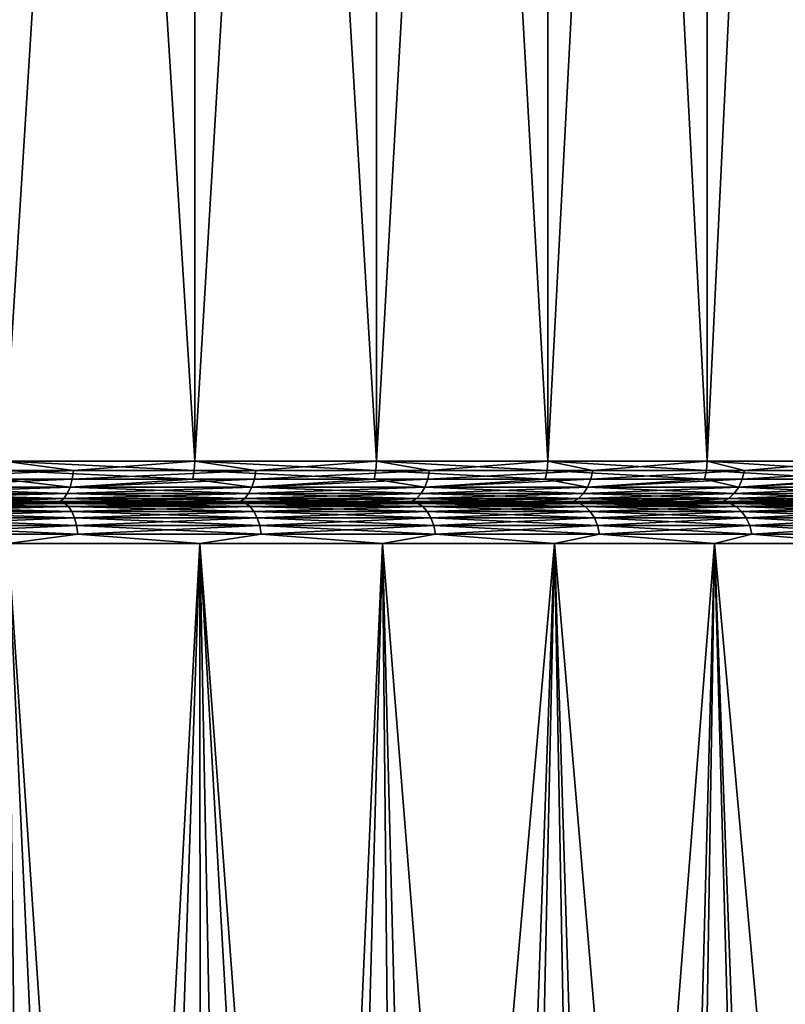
# Model space of a CAD drawing. Header units: metres. Extents: x -150 to 146, y -127 to 82.
# Tile 69 of 256: x -68.14 to -62.56, y 27.35 to 34.52. Entities that reach past the tile are written whole.
import ezdxf

# ---------------------------------------------------------------- set-up
doc = ezdxf.new("R2010")
doc.units = ezdxf.units.M
doc.layers.add('solid_ELLA_AP_WANNE_SW0001', color=7, linetype='CONTINUOUS')

msp = doc.modelspace()

# ---------------------------------------------------------------- linework, layer by layer
at = {"layer": 'solid_ELLA_AP_WANNE_SW0001'}
for points in [[(-66.862862, 53.5, -15.124897), (-66.861305, 31.300001, -15.124229), (-68.249794, 31.300001, -15.792891)], [(-68.248596, 53.5, -15.792001), (-66.862862, 53.5, -15.124897), (-68.249794, 31.300001, -15.792891)], [(-68.248596, 53.5, 15.791998), (-68.249794, 31.300001, 15.792888), (-66.861305, 31.300001, 15.124227)], [(-66.862862, 53.5, 15.124893), (-68.248596, 53.5, 15.791998), (-66.861305, 31.300001, 15.124227)], [(-66.862862, 53.5, -15.124897), (-65.537483, 53.5, -14.332773), (-66.861305, 31.300001, -15.124229)], [(-66.862862, 53.5, 15.124893), (-66.861305, 31.300001, 15.124227), (-65.538345, 31.300001, 14.333794)], [(-65.537483, 53.5, 14.332769), (-66.862862, 53.5, 15.124893), (-65.538345, 31.300001, 14.333794)], [(-65.537483, 53.5, -14.332773), (-65.538345, 31.300001, -14.333797), (-66.861305, 31.300001, -15.124229)], [(-64.29287, 53.5, -13.428856), (-64.291565, 31.300001, -13.427958), (-65.538345, 31.300001, -14.333797)], [(-65.537483, 53.5, -14.332773), (-64.29287, 53.5, -13.428856), (-65.538345, 31.300001, -14.333797)], [(-65.537483, 53.5, 14.332769), (-65.538345, 31.300001, 14.333794), (-64.291565, 31.300001, 13.427954)], [(-64.29287, 53.5, 13.428852), (-65.537483, 53.5, 14.332769), (-64.291565, 31.300001, 13.427954)], [(-64.29287, 53.5, -13.428856), (-63.130493, 53.5, -12.412956), (-64.291565, 31.300001, -13.427958)], [(-64.29287, 53.5, 13.428852), (-64.291565, 31.300001, 13.427954), (-63.130997, 31.300001, 12.414)], [(-63.130493, 53.5, 12.412953), (-64.29287, 53.5, 13.428852), (-63.130997, 31.300001, 12.414)], [(-63.130493, 53.5, -12.412956), (-63.131001, 31.300001, -12.414003), (-64.291565, 31.300001, -13.427958)], [(-62.066982, 53.5, -11.301111), (-62.065998, 31.300001, -11.300099), (-63.131001, 31.300001, -12.414003)], [(-63.130493, 53.5, -12.412956), (-62.066982, 53.5, -11.301111), (-63.131001, 31.300001, -12.414003)], [(-63.130493, 53.5, 12.412953), (-63.130997, 31.300001, 12.414), (-62.065998, 31.300001, 11.300096)], [(-62.066982, 53.5, 11.301108), (-63.130493, 53.5, 12.412953), (-62.065998, 31.300001, 11.300096)], [(-68.249794, 31.300001, -15.792891), (-67.744713, 31.233244, -15.559021), (-69.12838, 31.233244, -16.132154)], [(-68.252754, 31.233244, 15.785972), (-66.864868, 31.233244, 15.117603), (-68.249794, 31.300001, 15.792888)], [(-68.249794, 31.300001, -15.792891), (-66.861305, 31.300001, -15.124229), (-67.744713, 31.233244, -15.559021)], [(-66.864868, 31.233244, 15.117603), (-66.861305, 31.300001, 15.124227), (-68.249794, 31.300001, 15.792888)], [(-66.861305, 31.300001, -15.124229), (-66.41626, 31.233244, -14.867474), (-67.744713, 31.233244, -15.559021)], [(-66.864868, 31.233244, 15.117603), (-65.542488, 31.233244, 14.327517), (-66.861305, 31.300001, 15.124227)], [(-66.861305, 31.300001, -15.124229), (-65.538345, 31.300001, -14.333797), (-66.41626, 31.233244, -14.867474)], [(-65.542488, 31.233244, 14.327517), (-65.538345, 31.300001, 14.333794), (-66.861305, 31.300001, 15.124227)], [(-65.538345, 31.300001, -14.333797), (-65.153137, 31.233244, -14.062777), (-66.41626, 31.233244, -14.867474)], [(-65.542488, 31.233244, 14.327517), (-64.296249, 31.233244, 13.422073), (-65.538345, 31.300001, 14.333794)], [(-65.538345, 31.300001, -14.333797), (-64.291565, 31.300001, -13.427958), (-65.153137, 31.233244, -14.062777)], [(-64.296249, 31.233244, 13.422073), (-64.291565, 31.300001, 13.427954), (-65.538345, 31.300001, 14.333794)], [(-64.291565, 31.300001, -13.427958), (-63.964958, 31.233244, -13.151052), (-65.153137, 31.233244, -14.062777)], [(-64.296249, 31.233244, 13.422073), (-63.136196, 31.233244, 12.408564), (-64.291565, 31.300001, 13.427954)], [(-64.291565, 31.300001, -13.427958), (-63.131001, 31.300001, -12.414003), (-63.964958, 31.233244, -13.151052)], [(-63.136196, 31.233244, 12.408564), (-63.130997, 31.300001, 12.414), (-64.291565, 31.300001, 13.427954)], [(-63.131001, 31.300001, -12.414003), (-62.86076, 31.233244, -12.139242), (-63.964958, 31.233244, -13.151052)], [(-63.136196, 31.233244, 12.408564), (-62.071663, 31.233244, 11.295147), (-63.130997, 31.300001, 12.414)], [(-63.131001, 31.300001, -12.414003), (-62.065998, 31.300001, -11.300099), (-62.86076, 31.233244, -12.139242)], [(-62.071663, 31.233244, 11.295147), (-62.065998, 31.300001, 11.300096), (-63.130997, 31.300001, 12.414)], [(-62.065998, 31.300001, -11.300099), (-61.848949, 31.233244, -11.035044), (-62.86076, 31.233244, -12.139242)], [(-67.744713, 31.233244, -15.559021), (-67.754097, 31.169775, -15.538885), (-69.135979, 31.169775, -16.111277)], [(-69.12838, 31.233244, -16.132154), (-67.744713, 31.233244, -15.559021), (-69.135979, 31.169775, -16.111277)], [(-68.261482, 31.169775, 15.765542), (-66.875397, 31.169775, 15.098039), (-68.252754, 31.233244, 15.785972)], [(-66.875397, 31.169775, 15.098039), (-66.864868, 31.233244, 15.117603), (-68.252754, 31.233244, 15.785972)], [(-66.41626, 31.233244, -14.867474), (-66.427368, 31.169775, -14.848233), (-67.754097, 31.169775, -15.538885)], [(-67.744713, 31.233244, -15.559021), (-66.41626, 31.233244, -14.867474), (-67.754097, 31.169775, -15.538885)], [(-66.875397, 31.169775, 15.098039), (-65.554726, 31.169775, 14.308975), (-66.864868, 31.233244, 15.117603)], [(-65.554726, 31.169775, 14.308975), (-65.542488, 31.233244, 14.327517), (-66.864868, 31.233244, 15.117603)], [(-65.153137, 31.233244, -14.062777), (-65.165878, 31.169775, -14.044578), (-66.427368, 31.169775, -14.848233)], [(-66.41626, 31.233244, -14.867474), (-65.153137, 31.233244, -14.062777), (-66.427368, 31.169775, -14.848233)], [(-65.554726, 31.169775, 14.308975), (-64.310104, 31.169775, 13.404703), (-65.542488, 31.233244, 14.327517)], [(-64.310104, 31.169775, 13.404703), (-64.296249, 31.233244, 13.422073), (-65.542488, 31.233244, 14.327517)], [(-63.964958, 31.233244, -13.151052), (-63.979237, 31.169775, -13.134034), (-65.165878, 31.169775, -14.044578)], [(-65.153137, 31.233244, -14.062777), (-63.964958, 31.233244, -13.151052), (-65.165878, 31.169775, -14.044578)], [(-64.310104, 31.169775, 13.404703), (-63.15155, 31.169775, 12.392505), (-64.296249, 31.233244, 13.422073)], [(-63.15155, 31.169775, 12.392505), (-63.136196, 31.233244, 12.408564), (-64.296249, 31.233244, 13.422073)], [(-62.86076, 31.233244, -12.139242), (-62.876469, 31.169775, -12.123532), (-63.979237, 31.169775, -13.134034)], [(-63.964958, 31.233244, -13.151052), (-62.86076, 31.233244, -12.139242), (-63.979237, 31.169775, -13.134034)], [(-63.15155, 31.169775, 12.392505), (-62.088394, 31.169775, 11.28053), (-63.136196, 31.233244, 12.408564)], [(-62.088394, 31.169775, 11.28053), (-62.071663, 31.233244, 11.295147), (-63.136196, 31.233244, 12.408564)], [(-61.848949, 31.233244, -11.035044), (-61.865967, 31.169775, -11.020763), (-62.876469, 31.169775, -12.123532)], [(-62.86076, 31.233244, -12.139242), (-61.848949, 31.233244, -11.035044), (-62.876469, 31.169775, -12.123532)], [(-67.769226, 31.112848, -15.506443), (-67.789337, 31.065325, -15.463325), (-69.16449, 31.065325, -16.032932)], [(-69.148216, 31.112848, -16.077641), (-67.769226, 31.112848, -15.506443), (-69.16449, 31.065325, -16.032932)], [(-69.16449, 31.065325, 16.032928), (-67.789337, 31.065325, 15.463321), (-69.148216, 31.112848, 16.077637)], [(-67.754097, 31.169775, -15.538885), (-67.769226, 31.112848, -15.506443), (-69.148216, 31.112848, -16.077641)], [(-69.135979, 31.169775, -16.111277), (-67.754097, 31.169775, -15.538885), (-69.148216, 31.112848, -16.077641)], [(-69.148216, 31.112848, 16.077637), (-67.769226, 31.112848, 15.50644), (-68.261482, 31.169775, 15.765542)], [(-67.789337, 31.065325, 15.463321), (-67.769226, 31.112848, 15.50644), (-69.148216, 31.112848, 16.077637)], [(-67.769226, 31.112848, 15.50644), (-66.875397, 31.169775, 15.098039), (-68.261482, 31.169775, 15.765542)], [(-66.445267, 31.112848, -14.817233), (-66.469055, 31.065325, -14.776031), (-67.789337, 31.065325, -15.463325)], [(-67.769226, 31.112848, -15.506443), (-66.445267, 31.112848, -14.817233), (-67.789337, 31.065325, -15.463325)], [(-67.789337, 31.065325, 15.463321), (-66.469055, 31.065325, 14.776028), (-67.769226, 31.112848, 15.50644)], [(-66.427368, 31.169775, -14.848233), (-66.445267, 31.112848, -14.817233), (-67.769226, 31.112848, -15.506443)], [(-67.754097, 31.169775, -15.538885), (-66.427368, 31.169775, -14.848233), (-67.769226, 31.112848, -15.506443)], [(-67.769226, 31.112848, 15.50644), (-66.445267, 31.112848, 14.81723), (-66.875397, 31.169775, 15.098039)], [(-66.469055, 31.065325, 14.776028), (-66.445267, 31.112848, 14.81723), (-67.769226, 31.112848, 15.50644)], [(-66.445267, 31.112848, 14.81723), (-65.554726, 31.169775, 14.308975), (-66.875397, 31.169775, 15.098039)], [(-65.186417, 31.112848, -14.015255), (-65.213699, 31.065325, -13.976283), (-66.469055, 31.065325, -14.776031)], [(-66.445267, 31.112848, -14.817233), (-65.186417, 31.112848, -14.015255), (-66.469055, 31.065325, -14.776031)], [(-66.469055, 31.065325, 14.776028), (-65.213699, 31.065325, 13.976279), (-66.445267, 31.112848, 14.81723)], [(-65.165878, 31.169775, -14.044578), (-65.186417, 31.112848, -14.015255), (-66.445267, 31.112848, -14.817233)], [(-66.427368, 31.169775, -14.848233), (-65.165878, 31.169775, -14.044578), (-66.445267, 31.112848, -14.817233)], [(-66.445267, 31.112848, 14.81723), (-65.186417, 31.112848, 14.015252), (-65.554726, 31.169775, 14.308975)], [(-65.213699, 31.065325, 13.976279), (-65.186417, 31.112848, 14.015252), (-66.445267, 31.112848, 14.81723)], [(-65.186417, 31.112848, 14.015252), (-64.310104, 31.169775, 13.404703), (-65.554726, 31.169775, 14.308975)], [(-64.002251, 31.112848, -13.106612), (-64.032829, 31.065325, -13.070167), (-65.213699, 31.065325, -13.976283)], [(-65.186417, 31.112848, -14.015255), (-64.002251, 31.112848, -13.106612), (-65.213699, 31.065325, -13.976283)], [(-65.213699, 31.065325, 13.976279), (-64.032829, 31.065325, 13.070164), (-65.186417, 31.112848, 14.015252)], [(-63.979237, 31.169775, -13.134034), (-64.002251, 31.112848, -13.106612), (-65.186417, 31.112848, -14.015255)], [(-65.165878, 31.169775, -14.044578), (-63.979237, 31.169775, -13.134034), (-65.186417, 31.112848, -14.015255)], [(-65.186417, 31.112848, 14.015252), (-64.002251, 31.112848, 13.106609), (-64.310104, 31.169775, 13.404703)], [(-64.032829, 31.065325, 13.070164), (-64.002251, 31.112848, 13.106609), (-65.186417, 31.112848, 14.015252)], [(-64.002251, 31.112848, 13.106609), (-63.15155, 31.169775, 12.392505), (-64.310104, 31.169775, 13.404703)], [(-62.901779, 31.112848, -12.098221), (-62.935421, 31.065325, -12.064579), (-64.032829, 31.065325, -13.070167)], [(-64.002251, 31.112848, -13.106612), (-62.901779, 31.112848, -12.098221), (-64.032829, 31.065325, -13.070167)], [(-64.032829, 31.065325, 13.070164), (-62.935421, 31.065325, 12.064575), (-64.002251, 31.112848, 13.106609)], [(-62.876469, 31.169775, -12.123532), (-62.901779, 31.112848, -12.098221), (-64.002251, 31.112848, -13.106612)], [(-63.979237, 31.169775, -13.134034), (-62.876469, 31.169775, -12.123532), (-64.002251, 31.112848, -13.106612)], [(-64.002251, 31.112848, 13.106609), (-62.901779, 31.112848, 12.098217), (-63.15155, 31.169775, 12.392505)], [(-62.935421, 31.065325, 12.064575), (-62.901779, 31.112848, 12.098217), (-64.002251, 31.112848, 13.106609)], [(-62.901779, 31.112848, 12.098217), (-62.088394, 31.169775, 11.28053), (-63.15155, 31.169775, 12.392505)], [(-61.893387, 31.112848, -10.997754), (-61.929832, 31.065325, -10.967173), (-62.935421, 31.065325, -12.064579)], [(-62.901779, 31.112848, -12.098221), (-61.893387, 31.112848, -10.997754), (-62.935421, 31.065325, -12.064579)], [(-62.935421, 31.065325, 12.064575), (-61.929832, 31.065325, 10.967169), (-62.901779, 31.112848, 12.098217)], [(-61.865967, 31.169775, -11.020763), (-61.893387, 31.112848, -10.997754), (-62.901779, 31.112848, -12.098221)], [(-62.876469, 31.169775, -12.123532), (-61.865967, 31.169775, -11.020763), (-62.901779, 31.112848, -12.098221)], [(-62.901779, 31.112848, 12.098217), (-61.893387, 31.112848, 10.99775), (-62.088394, 31.169775, 11.28053)], [(-61.929832, 31.065325, 10.967169), (-61.893387, 31.112848, 10.99775), (-62.901779, 31.112848, 12.098217)], [(-67.789337, 31.065325, -15.463325), (-67.813408, 31.029593, -15.411695), (-69.183975, 31.029593, -15.979402)], [(-69.16449, 31.065325, -16.032932), (-67.789337, 31.065325, -15.463325), (-69.183975, 31.029593, -15.979402)], [(-69.183975, 31.029593, 15.979398), (-67.813408, 31.029593, 15.411692), (-69.16449, 31.065325, 16.032928)], [(-67.813408, 31.029593, 15.411692), (-67.789337, 31.065325, 15.463321), (-69.16449, 31.065325, 16.032928)], [(-66.469055, 31.065325, -14.776031), (-66.497536, 31.029593, -14.726696), (-67.813408, 31.029593, -15.411695)], [(-67.789337, 31.065325, -15.463325), (-66.469055, 31.065325, -14.776031), (-67.813408, 31.029593, -15.411695)], [(-67.813408, 31.029593, 15.411692), (-66.497536, 31.029593, 14.726693), (-67.789337, 31.065325, 15.463321)], [(-66.497536, 31.029593, 14.726693), (-66.469055, 31.065325, 14.776028), (-67.789337, 31.065325, 15.463321)], [(-65.213699, 31.065325, -13.976283), (-65.246376, 31.029593, -13.929619), (-66.497536, 31.029593, -14.726696)], [(-66.469055, 31.065325, -14.776031), (-65.213699, 31.065325, -13.976283), (-66.497536, 31.029593, -14.726696)], [(-66.497536, 31.029593, 14.726693), (-65.246376, 31.029593, 13.929615), (-66.469055, 31.065325, 14.776028)], [(-65.246376, 31.029593, 13.929615), (-65.213699, 31.065325, 13.976279), (-66.469055, 31.065325, 14.776028)], [(-64.032829, 31.065325, -13.070167), (-64.069443, 31.029593, -13.026527), (-65.246376, 31.029593, -13.929619)], [(-65.213699, 31.065325, -13.976283), (-64.032829, 31.065325, -13.070167), (-65.246376, 31.029593, -13.929619)], [(-65.246376, 31.029593, 13.929615), (-64.069443, 31.029593, 13.026525), (-65.213699, 31.065325, 13.976279)], [(-64.069443, 31.029593, 13.026525), (-64.032829, 31.065325, 13.070164), (-65.213699, 31.065325, 13.976279)], [(-62.935421, 31.065325, -12.064579), (-62.975704, 31.029593, -12.024298), (-64.069443, 31.029593, -13.026527)], [(-64.032829, 31.065325, -13.070167), (-62.935421, 31.065325, -12.064579), (-64.069443, 31.029593, -13.026527)], [(-64.069443, 31.029593, 13.026525), (-62.975704, 31.029593, 12.024294), (-64.032829, 31.065325, 13.070164)], [(-62.975704, 31.029593, 12.024294), (-62.935421, 31.065325, 12.064575), (-64.032829, 31.065325, 13.070164)], [(-61.929832, 31.065325, -10.967173), (-61.973473, 31.029593, -10.930555), (-62.975704, 31.029593, -12.024298)], [(-62.935421, 31.065325, -12.064579), (-61.929832, 31.065325, -10.967173), (-62.975704, 31.029593, -12.024298)], [(-62.975704, 31.029593, 12.024294), (-61.973473, 31.029593, 10.930552), (-62.935421, 31.065325, 12.064575)], [(-61.973473, 31.029593, 10.930552), (-61.929832, 31.065325, 10.967169), (-62.935421, 31.065325, 12.064575)], [(-68.368645, 31, -15.517406), (-67.880501, 31, -15.3844), (-69.252403, 31, -15.948523)], [(-69.179161, 30.992561, -15.992627), (-69.252403, 31, -15.948523), (-67.880501, 31, -15.3844)], [(-67.813408, 31.029593, -15.411695), (-67.84024, 31.007448, -15.35415), (-69.205688, 31.007448, -15.919736)], [(-69.183975, 31.029593, -15.979402), (-67.813408, 31.029593, -15.411695), (-69.205688, 31.007448, -15.919736)], [(-69.205688, 31.007448, -15.919736), (-67.84024, 31.007448, -15.35415), (-68.368645, 31, -15.517406)], [(-69.183975, 31.029593, 15.979398), (-68.341591, 31.007448, 15.578112), (-67.813408, 31.029593, 15.411692)], [(-67.807457, 30.992561, -15.424451), (-69.179161, 30.992561, -15.992627), (-67.880501, 31, -15.3844)], [(-69.179161, 30.992561, 15.992627), (-67.807457, 30.992561, 15.424451), (-69.13578, 31, 15.90181)], [(-67.780769, 30.970585, 15.481692), (-67.807457, 30.992561, 15.424451), (-69.179161, 30.992561, 15.992627)], [(-69.157555, 30.970585, 16.051977), (-67.780769, 30.970585, 15.481692), (-69.179161, 30.992561, 15.992627)], [(-69.157555, 30.970585, -16.051977), (-69.179161, 30.992561, -15.992627), (-67.807457, 30.992561, -15.424451)], [(-67.780769, 30.970585, -15.481692), (-69.157555, 30.970585, -16.051977), (-67.807457, 30.992561, -15.424451)], [(-67.756798, 30.935163, 15.5331), (-67.780769, 30.970585, 15.481692), (-69.157555, 30.970585, 16.051977)], [(-69.138161, 30.935163, 16.10528), (-67.756798, 30.935163, 15.5331), (-69.157555, 30.970585, 16.051977)], [(-69.138161, 30.935163, -16.10528), (-69.157555, 30.970585, -16.051977), (-67.780769, 30.970585, -15.481692)], [(-67.756798, 30.935163, -15.5331), (-69.138161, 30.935163, -16.10528), (-67.780769, 30.970585, -15.481692)], [(-68.368645, 31, 15.517404), (-69.13578, 31, 15.90181), (-67.797951, 31, 15.340244)], [(-67.807457, 30.992561, 15.424451), (-67.797951, 31, 15.340244), (-69.13578, 31, 15.90181)], [(-68.341591, 31.007448, 15.578112), (-68.368645, 31, 15.517404), (-67.003609, 31, 14.859461)], [(-67.84024, 31.007448, -15.35415), (-67.003609, 31, -14.859464), (-68.368645, 31, -15.517406)], [(-68.368645, 31, -15.517406), (-67.003609, 31, -14.859464), (-67.880501, 31, -15.3844)], [(-67.003609, 31, 14.859461), (-68.368645, 31, 15.517404), (-67.797951, 31, 15.340244)], [(-67.813408, 31.029593, 15.411692), (-68.341591, 31.007448, 15.578112), (-66.971985, 31.007448, 14.918544)], [(-66.971985, 31.007448, 14.918544), (-68.341591, 31.007448, 15.578112), (-67.003609, 31, 14.859461)], [(-67.003609, 31, -14.859464), (-66.561096, 31, -14.702797), (-67.880501, 31, -15.3844)], [(-67.807457, 30.992561, -15.424451), (-67.880501, 31, -15.3844), (-66.561096, 31, -14.702797)], [(-66.497536, 31.029593, -14.726696), (-66.529289, 31.007448, -14.671708), (-67.84024, 31.007448, -15.35415)], [(-67.813408, 31.029593, -15.411695), (-66.497536, 31.029593, -14.726696), (-67.84024, 31.007448, -15.35415)], [(-67.84024, 31.007448, -15.35415), (-66.529289, 31.007448, -14.671708), (-67.003609, 31, -14.859464)], [(-67.813408, 31.029593, 15.411692), (-66.971985, 31.007448, 14.918544), (-66.497536, 31.029593, 14.726693)], [(-66.490501, 30.992561, -14.738885), (-67.807457, 30.992561, -15.424451), (-66.561096, 31, -14.702797)], [(-67.807457, 30.992561, 15.424451), (-66.490501, 30.992561, 14.738885), (-67.797951, 31, 15.340244)], [(-66.458923, 30.970585, 14.793583), (-66.490501, 30.992561, 14.738885), (-67.807457, 30.992561, 15.424451)], [(-67.780769, 30.970585, 15.481692), (-66.458923, 30.970585, 14.793583), (-67.807457, 30.992561, 15.424451)], [(-67.780769, 30.970585, -15.481692), (-67.807457, 30.992561, -15.424451), (-66.490501, 30.992561, -14.738885)], [(-67.003609, 31, 14.859461), (-67.797951, 31, 15.340244), (-66.589638, 31, 14.723804)], [(-66.490501, 30.992561, 14.738885), (-66.589638, 31, 14.723804), (-67.797951, 31, 15.340244)], [(-66.458923, 30.970585, -14.793583), (-67.780769, 30.970585, -15.481692), (-66.490501, 30.992561, -14.738885)], [(-66.430557, 30.935163, 14.842706), (-66.458923, 30.970585, 14.793583), (-67.780769, 30.970585, 15.481692)], [(-67.756798, 30.935163, 15.5331), (-66.430557, 30.935163, 14.842706), (-67.780769, 30.970585, 15.481692)], [(-67.756798, 30.935163, -15.5331), (-67.780769, 30.970585, -15.481692), (-66.458923, 30.970585, -14.793583)], [(-66.430557, 30.935163, -14.842706), (-67.756798, 30.935163, -15.5331), (-66.458923, 30.970585, -14.793583)], [(-66.971985, 31.007448, 14.918544), (-67.003609, 31, 14.859461), (-65.703156, 31, 14.08311)], [(-66.529289, 31.007448, -14.671708), (-65.703156, 31, -14.083113), (-67.003609, 31, -14.859464)], [(-67.003609, 31, -14.859464), (-65.703156, 31, -14.083113), (-66.561096, 31, -14.702797)], [(-65.703156, 31, 14.08311), (-67.003609, 31, 14.859461), (-66.589638, 31, 14.723804)], [(-66.497536, 31.029593, 14.726693), (-66.971985, 31.007448, 14.918544), (-65.667015, 31.007448, 14.138861)], [(-65.667015, 31.007448, 14.138861), (-66.971985, 31.007448, 14.918544), (-65.703156, 31, 14.08311)], [(-65.703156, 31, 14.08311), (-66.589638, 31, 14.723804), (-65.504974, 31, 14.042415)], [(-66.490501, 30.992561, 14.738885), (-65.504974, 31, 14.042415), (-66.589638, 31, 14.723804)], [(-65.703156, 31, -14.083113), (-65.311874, 31, -13.910896), (-66.561096, 31, -14.702797)], [(-66.490501, 30.992561, -14.738885), (-66.561096, 31, -14.702797), (-65.311874, 31, -13.910896)], [(-65.246376, 31.029593, -13.929619), (-65.282799, 31.007448, -13.877607), (-66.529289, 31.007448, -14.671708)], [(-66.497536, 31.029593, -14.726696), (-65.246376, 31.029593, -13.929619), (-66.529289, 31.007448, -14.671708)], [(-66.529289, 31.007448, -14.671708), (-65.282799, 31.007448, -13.877607), (-65.703156, 31, -14.083113)], [(-66.497536, 31.029593, 14.726693), (-65.667015, 31.007448, 14.138861), (-65.246376, 31.029593, 13.929615)], [(-65.238304, 30.992561, -13.941147), (-66.490501, 30.992561, -14.738885), (-65.311874, 31, -13.910896)], [(-66.490501, 30.992561, 14.738885), (-65.238304, 30.992561, 13.941147), (-65.504974, 31, 14.042415)], [(-65.20208, 30.970585, 13.992885), (-65.238304, 30.992561, 13.941147), (-66.490501, 30.992561, 14.738885)], [(-66.458923, 30.970585, 14.793583), (-65.20208, 30.970585, 13.992885), (-66.490501, 30.992561, 14.738885)], [(-66.458923, 30.970585, -14.793583), (-66.490501, 30.992561, -14.738885), (-65.238304, 30.992561, -13.941147)], [(-65.20208, 30.970585, -13.992885), (-66.458923, 30.970585, -14.793583), (-65.238304, 30.992561, -13.941147)], [(-65.16954, 30.935163, 14.039349), (-65.20208, 30.970585, 13.992885), (-66.458923, 30.970585, 14.793583)], [(-66.430557, 30.935163, 14.842706), (-65.16954, 30.935163, 14.039349), (-66.458923, 30.970585, 14.793583)], [(-66.430557, 30.935163, -14.842706), (-66.458923, 30.970585, -14.793583), (-65.20208, 30.970585, -13.992885)], [(-65.16954, 30.935163, -14.039349), (-66.430557, 30.935163, -14.842706), (-65.20208, 30.970585, -13.992885)], [(-65.667015, 31.007448, 14.138861), (-65.703156, 31, 14.08311), (-64.479546, 31, 13.193431)], [(-65.282799, 31.007448, -13.877607), (-64.479546, 31, -13.193435), (-65.703156, 31, -14.083113)], [(-65.703156, 31, -14.083113), (-64.479546, 31, -13.193435), (-65.311874, 31, -13.910896)], [(-65.703156, 31, 14.08311), (-65.504974, 31, 14.042415), (-64.524887, 31, 13.331083)], [(-64.479546, 31, 13.193431), (-65.703156, 31, 14.08311), (-64.524887, 31, 13.331083)], [(-65.246376, 31.029593, 13.929615), (-65.667015, 31.007448, 14.138861), (-64.437195, 31.007448, 13.24534)], [(-64.437195, 31.007448, 13.24534), (-65.667015, 31.007448, 14.138861), (-64.479546, 31, 13.193431)], [(-65.238304, 30.992561, 13.941147), (-64.524887, 31, 13.331083), (-65.504974, 31, 14.042415)], [(-64.479546, 31, -13.193435), (-64.129974, 31, -13.008439), (-65.311874, 31, -13.910896)], [(-65.238304, 30.992561, -13.941147), (-65.311874, 31, -13.910896), (-64.129974, 31, -13.008439)], [(-64.069443, 31.029593, -13.026527), (-64.11026, 31.007448, -12.977888), (-65.282799, 31.007448, -13.877607)], [(-65.246376, 31.029593, -13.929619), (-64.069443, 31.029593, -13.026527), (-65.282799, 31.007448, -13.877607)], [(-65.282799, 31.007448, -13.877607), (-64.11026, 31.007448, -12.977888), (-64.479546, 31, -13.193435)], [(-65.246376, 31.029593, 13.929615), (-64.437195, 31.007448, 13.24534), (-64.069443, 31.029593, 13.026525)], [(-64.060402, 30.992561, -13.037309), (-65.238304, 30.992561, -13.941147), (-64.129974, 31, -13.008439)], [(-65.238304, 30.992561, 13.941147), (-64.060402, 30.992561, 13.037309), (-64.524887, 31, 13.331083)], [(-64.019798, 30.970585, 13.085692), (-64.060402, 30.992561, 13.037309), (-65.238304, 30.992561, 13.941147)], [(-65.20208, 30.970585, 13.992885), (-64.019798, 30.970585, 13.085692), (-65.238304, 30.992561, 13.941147)], [(-65.20208, 30.970585, -13.992885), (-65.238304, 30.992561, -13.941147), (-64.060402, 30.992561, -13.037309)], [(-64.019798, 30.970585, -13.085692), (-65.20208, 30.970585, -13.992885), (-64.060402, 30.992561, -13.037309)], [(-63.983341, 30.935163, 13.129144), (-64.019798, 30.970585, 13.085692), (-65.20208, 30.970585, 13.992885)], [(-65.16954, 30.935163, 14.039349), (-63.983341, 30.935163, 13.129144), (-65.20208, 30.970585, 13.992885)], [(-65.16954, 30.935163, -14.039349), (-65.20208, 30.970585, -13.992885), (-64.019798, 30.970585, -13.085692)], [(-63.983341, 30.935163, -13.129144), (-65.16954, 30.935163, -14.039349), (-64.019798, 30.970585, -13.085692)], [(-64.479546, 31, 13.193431), (-64.524887, 31, 13.331083), (-63.651222, 31, 12.595198)], [(-64.060402, 30.992561, 13.037309), (-63.651222, 31, 12.595198), (-64.524887, 31, 13.331083)], [(-64.437195, 31.007448, 13.24534), (-64.479546, 31, 13.193431), (-63.337181, 31, 12.195943)], [(-64.11026, 31.007448, -12.977888), (-63.337181, 31, -12.195947), (-64.479546, 31, -13.193435)], [(-64.479546, 31, -13.193435), (-63.337181, 31, -12.195947), (-64.129974, 31, -13.008439)], [(-63.337181, 31, 12.195943), (-64.479546, 31, 13.193431), (-63.651222, 31, 12.595198)], [(-64.069443, 31.029593, 13.026525), (-64.437195, 31.007448, 13.24534), (-63.292412, 31.007448, 12.245175)], [(-63.292412, 31.007448, 12.245175), (-64.437195, 31.007448, 13.24534), (-63.337181, 31, 12.195943)], [(-63.337181, 31, -12.195947), (-63.037895, 31, -12.012131), (-64.129974, 31, -13.008439)], [(-64.060402, 30.992561, -13.037309), (-64.129974, 31, -13.008439), (-63.037895, 31, -12.012131)], [(-62.975704, 31.029593, -12.024298), (-63.020599, 31.007448, -11.979401), (-64.11026, 31.007448, -12.977888)], [(-64.069443, 31.029593, -13.026527), (-62.975704, 31.029593, -12.024298), (-64.11026, 31.007448, -12.977888)], [(-64.11026, 31.007448, -12.977888), (-63.020599, 31.007448, -11.979401), (-63.337181, 31, -12.195947)], [(-64.069443, 31.029593, 13.026525), (-63.292412, 31.007448, 12.245175), (-62.975704, 31.029593, 12.024294)], [(-62.965752, 30.992561, -12.034249), (-64.060402, 30.992561, -13.037309), (-63.037895, 31, -12.012131)], [(-64.060402, 30.992561, 13.037309), (-62.965752, 30.992561, 12.034249), (-63.651222, 31, 12.595198)], [(-62.921089, 30.970585, 12.07891), (-62.965752, 30.992561, 12.034249), (-64.060402, 30.992561, 13.037309)], [(-64.019798, 30.970585, 13.085692), (-62.921089, 30.970585, 12.07891), (-64.060402, 30.992561, 13.037309)], [(-64.019798, 30.970585, -13.085692), (-64.060402, 30.992561, -13.037309), (-62.965752, 30.992561, -12.034249)], [(-62.921089, 30.970585, -12.07891), (-64.019798, 30.970585, -13.085692), (-62.965752, 30.992561, -12.034249)], [(-62.880981, 30.935163, 12.119019), (-62.921089, 30.970585, 12.07891), (-64.019798, 30.970585, 13.085692)], [(-63.983341, 30.935163, 13.129144), (-62.880981, 30.935163, 12.119019), (-64.019798, 30.970585, 13.085692)], [(-63.983341, 30.935163, -13.129144), (-64.019798, 30.970585, -13.085692), (-62.921089, 30.970585, -12.07891)], [(-62.880981, 30.935163, -12.119019), (-63.983341, 30.935163, -13.129144), (-62.921089, 30.970585, -12.07891)], [(-63.337181, 31, 12.195943), (-63.651222, 31, 12.595198), (-62.872158, 31, 11.843134)], [(-62.965752, 30.992561, 12.034249), (-62.872158, 31, 11.843134), (-63.651222, 31, 12.595198)], [(-63.292412, 31.007448, 12.245175), (-63.337181, 31, 12.195943), (-62.293274, 31, 11.10354)], [(-63.020599, 31.007448, -11.979401), (-62.293274, 31, -11.103544), (-63.337181, 31, -12.195947)], [(-63.337181, 31, -12.195947), (-62.293274, 31, -11.103544), (-63.037895, 31, -12.012131)], [(-62.293274, 31, 11.10354), (-63.337181, 31, 12.195943), (-62.872158, 31, 11.843134)], [(-62.975704, 31.029593, 12.024294), (-63.292412, 31.007448, 12.245175), (-62.241894, 31.007448, 11.14642)], [(-62.241894, 31.007448, 11.14642), (-63.292412, 31.007448, 12.245175), (-62.293274, 31, 11.10354)], [(-62.293274, 31, -11.103544), (-62.032066, 31, -10.917934), (-63.037895, 31, -12.012131)], [(-62.965752, 30.992561, -12.034249), (-63.037895, 31, -12.012131), (-62.032066, 31, -10.917934)], [(-61.973473, 31.029593, -10.930555), (-62.022114, 31.007448, -10.889742), (-63.020599, 31.007448, -11.979401)], [(-62.975704, 31.029593, -12.024298), (-61.973473, 31.029593, -10.930555), (-63.020599, 31.007448, -11.979401)], [(-63.020599, 31.007448, -11.979401), (-62.022114, 31.007448, -10.889742), (-62.293274, 31, -11.103544)], [(-62.975704, 31.029593, 12.024294), (-62.241894, 31.007448, 11.14642), (-61.973473, 31.029593, 10.930552)], [(-61.962692, 30.992561, -10.939601), (-62.965752, 30.992561, -12.034249), (-62.032066, 31, -10.917934)], [(-62.965752, 30.992561, 12.034249), (-61.962692, 30.992561, 10.939601), (-62.872158, 31, 11.843134)], [(-61.914307, 30.970585, 10.9802), (-61.962692, 30.992561, 10.939601), (-62.965752, 30.992561, 12.034249)], [(-62.921089, 30.970585, 12.07891), (-61.914307, 30.970585, 10.9802), (-62.965752, 30.992561, 12.034249)], [(-62.921089, 30.970585, -12.07891), (-62.965752, 30.992561, -12.034249), (-61.962692, 30.992561, -10.939601)], [(-61.914307, 30.970585, -10.9802), (-62.921089, 30.970585, -12.07891), (-61.962692, 30.992561, -10.939601)], [(-61.870857, 30.935163, 11.01666), (-61.914307, 30.970585, 10.9802), (-62.921089, 30.970585, 12.07891)], [(-62.880981, 30.935163, 12.119019), (-61.870857, 30.935163, 11.01666), (-62.921089, 30.970585, 12.07891)], [(-62.880981, 30.935163, -12.119019), (-62.921089, 30.970585, -12.07891), (-61.914307, 30.970585, -10.9802)], [(-61.870857, 30.935163, -11.01666), (-62.880981, 30.935163, -12.119019), (-61.914307, 30.970585, -10.9802)], [(-62.293274, 31, 11.10354), (-62.872158, 31, 11.843134), (-62.175518, 31, 11.090303)], [(-61.962692, 30.992561, 10.939601), (-62.175518, 31, 11.090303), (-62.872158, 31, 11.843134)], [(-67.736732, 30.888058, 15.576119), (-67.756798, 30.935163, 15.5331), (-69.138161, 30.935163, 16.10528)], [(-69.121925, 30.888058, 16.149883), (-67.736732, 30.888058, 15.576119), (-69.138161, 30.935163, 16.10528)], [(-69.121925, 30.888058, -16.149883), (-69.138161, 30.935163, -16.10528), (-67.756798, 30.935163, -15.5331)], [(-67.736732, 30.888058, -15.576119), (-69.121925, 30.888058, -16.149883), (-67.756798, 30.935163, -15.5331)], [(-66.40683, 30.888058, 14.883813), (-66.430557, 30.935163, 14.842706), (-67.756798, 30.935163, 15.5331)], [(-67.736732, 30.888058, 15.576119), (-66.40683, 30.888058, 14.883813), (-67.756798, 30.935163, 15.5331)], [(-67.736732, 30.888058, -15.576119), (-67.756798, 30.935163, -15.5331), (-66.430557, 30.935163, -14.842706)], [(-66.40683, 30.888058, -14.883813), (-67.736732, 30.888058, -15.576119), (-66.430557, 30.935163, -14.842706)], [(-65.142319, 30.888058, 14.078231), (-65.16954, 30.935163, 14.039349), (-66.430557, 30.935163, 14.842706)], [(-66.40683, 30.888058, 14.883813), (-65.142319, 30.888058, 14.078231), (-66.430557, 30.935163, 14.842706)], [(-66.40683, 30.888058, -14.883813), (-66.430557, 30.935163, -14.842706), (-65.16954, 30.935163, -14.039349)], [(-65.142319, 30.888058, -14.078231), (-66.40683, 30.888058, -14.883813), (-65.16954, 30.935163, -14.039349)], [(-63.952831, 30.888058, 13.165505), (-63.983341, 30.935163, 13.129144), (-65.16954, 30.935163, 14.039349)], [(-65.142319, 30.888058, 14.078231), (-63.952831, 30.888058, 13.165505), (-65.16954, 30.935163, 14.039349)], [(-65.142319, 30.888058, -14.078231), (-65.16954, 30.935163, -14.039349), (-63.983341, 30.935163, -13.129144)], [(-63.952831, 30.888058, -13.165505), (-65.142319, 30.888058, -14.078231), (-63.983341, 30.935163, -13.129144)], [(-62.84742, 30.888058, 12.152582), (-62.880981, 30.935163, 12.119019), (-63.983341, 30.935163, 13.129144)], [(-63.952831, 30.888058, 13.165505), (-62.84742, 30.888058, 12.152582), (-63.983341, 30.935163, 13.129144)], [(-63.952831, 30.888058, -13.165505), (-63.983341, 30.935163, -13.129144), (-62.880981, 30.935163, -12.119019)], [(-62.84742, 30.888058, -12.152582), (-63.952831, 30.888058, -13.165505), (-62.880981, 30.935163, -12.119019)], [(-61.834496, 30.888058, 11.047171), (-61.870857, 30.935163, 11.01666), (-62.880981, 30.935163, 12.119019)], [(-62.84742, 30.888058, 12.152582), (-61.834496, 30.888058, 11.047171), (-62.880981, 30.935163, 12.119019)], [(-62.84742, 30.888058, -12.152582), (-62.880981, 30.935163, -12.119019), (-61.870857, 30.935163, -11.01666)], [(-61.834496, 30.888058, -11.047171), (-62.84742, 30.888058, -12.152582), (-61.870857, 30.935163, -11.01666)], [(-67.721588, 30.831606, 15.608612), (-67.736732, 30.888058, 15.576119), (-69.121925, 30.888058, 16.149883)], [(-69.109665, 30.831606, 16.183573), (-67.721588, 30.831606, 15.608612), (-69.121925, 30.888058, 16.149883)], [(-69.109665, 30.831606, -16.183573), (-69.121925, 30.888058, -16.149883), (-67.736732, 30.888058, -15.576119)], [(-67.721588, 30.831606, -15.608612), (-69.109665, 30.831606, -16.183573), (-67.736732, 30.888058, -15.576119)], [(-67.712097, 30.768616, 15.628964), (-67.721588, 30.831606, 15.608612), (-69.109665, 30.831606, 16.183573)], [(-69.101982, 30.768616, 16.204674), (-67.712097, 30.768616, 15.628964), (-69.109665, 30.831606, 16.183573)], [(-69.101982, 30.768616, -16.204674), (-69.109665, 30.831606, -16.183573), (-67.721588, 30.831606, -15.608612)], [(-67.712097, 30.768616, -15.628964), (-69.101982, 30.768616, -16.204674), (-67.721588, 30.831606, -15.608612)], [(-66.388901, 30.831606, 14.914862), (-66.40683, 30.888058, 14.883813), (-67.736732, 30.888058, 15.576119)], [(-67.721588, 30.831606, 15.608612), (-66.388901, 30.831606, 14.914862), (-67.736732, 30.888058, 15.576119)], [(-67.721588, 30.831606, -15.608612), (-67.736732, 30.888058, -15.576119), (-66.40683, 30.888058, -14.883813)], [(-66.388901, 30.831606, -14.914862), (-67.721588, 30.831606, -15.608612), (-66.40683, 30.888058, -14.883813)], [(-66.37767, 30.768616, 14.934309), (-66.388901, 30.831606, 14.914862), (-67.721588, 30.831606, 15.608612)], [(-67.712097, 30.768616, 15.628964), (-66.37767, 30.768616, 14.934309), (-67.721588, 30.831606, 15.608612)], [(-67.712097, 30.768616, -15.628964), (-67.721588, 30.831606, -15.608612), (-66.388901, 30.831606, -14.914862)], [(-66.37767, 30.768616, -14.934309), (-67.712097, 30.768616, -15.628964), (-66.388901, 30.831606, -14.914862)], [(-65.12175, 30.831606, 14.107599), (-65.142319, 30.888058, 14.078231), (-66.40683, 30.888058, 14.883813)], [(-66.388901, 30.831606, 14.914862), (-65.12175, 30.831606, 14.107599), (-66.40683, 30.888058, 14.883813)], [(-66.388901, 30.831606, -14.914862), (-66.40683, 30.888058, -14.883813), (-65.142319, 30.888058, -14.078231)], [(-65.12175, 30.831606, -14.107599), (-66.388901, 30.831606, -14.914862), (-65.142319, 30.888058, -14.078231)], [(-65.108871, 30.768616, 14.125994), (-65.12175, 30.831606, 14.107599), (-66.388901, 30.831606, 14.914862)], [(-66.37767, 30.768616, 14.934309), (-65.108871, 30.768616, 14.125994), (-66.388901, 30.831606, 14.914862)], [(-66.37767, 30.768616, -14.934309), (-66.388901, 30.831606, -14.914862), (-65.12175, 30.831606, -14.107599)], [(-65.108871, 30.768616, -14.125994), (-66.37767, 30.768616, -14.934309), (-65.12175, 30.831606, -14.107599)], [(-63.929783, 30.831606, 13.192969), (-63.952831, 30.888058, 13.165505), (-65.142319, 30.888058, 14.078231)], [(-65.12175, 30.831606, 14.107599), (-63.929783, 30.831606, 13.192969), (-65.142319, 30.888058, 14.078231)], [(-65.12175, 30.831606, -14.107599), (-65.142319, 30.888058, -14.078231), (-63.952831, 30.888058, -13.165505)], [(-63.929783, 30.831606, -13.192969), (-65.12175, 30.831606, -14.107599), (-63.952831, 30.888058, -13.165505)], [(-63.915348, 30.768616, 13.210172), (-63.929783, 30.831606, 13.192969), (-65.12175, 30.831606, 14.107599)], [(-65.108871, 30.768616, 14.125994), (-63.915348, 30.768616, 13.210172), (-65.12175, 30.831606, 14.107599)], [(-65.108871, 30.768616, -14.125994), (-65.12175, 30.831606, -14.107599), (-63.929783, 30.831606, -13.192969)], [(-63.915348, 30.768616, -13.210172), (-65.108871, 30.768616, -14.125994), (-63.929783, 30.831606, -13.192969)], [(-62.822067, 30.831606, 12.177933), (-62.84742, 30.888058, 12.152582), (-63.952831, 30.888058, 13.165505)], [(-63.929783, 30.831606, 13.192969), (-62.822067, 30.831606, 12.177933), (-63.952831, 30.888058, 13.165505)], [(-63.929783, 30.831606, -13.192969), (-63.952831, 30.888058, -13.165505), (-62.84742, 30.888058, -12.152582)], [(-62.822067, 30.831606, -12.177933), (-63.929783, 30.831606, -13.192969), (-62.84742, 30.888058, -12.152582)], [(-62.806187, 30.768616, 12.193812), (-62.822067, 30.831606, 12.177933), (-63.929783, 30.831606, 13.192969)], [(-63.915348, 30.768616, 13.210172), (-62.806187, 30.768616, 12.193812), (-63.929783, 30.831606, 13.192969)], [(-63.915348, 30.768616, -13.210172), (-63.929783, 30.831606, -13.192969), (-62.822067, 30.831606, -12.177933)], [(-62.806187, 30.768616, -12.193812), (-63.915348, 30.768616, -13.210172), (-62.822067, 30.831606, -12.177933)], [(-61.80703, 30.831606, 11.070215), (-61.834496, 30.888058, 11.047171), (-62.84742, 30.888058, 12.152582)], [(-62.822067, 30.831606, 12.177933), (-61.80703, 30.831606, 11.070215), (-62.84742, 30.888058, 12.152582)], [(-62.822067, 30.831606, -12.177933), (-62.84742, 30.888058, -12.152582), (-61.834496, 30.888058, -11.047171)], [(-61.80703, 30.831606, -11.070215), (-62.822067, 30.831606, -12.177933), (-61.834496, 30.888058, -11.047171)], [(-61.789829, 30.768616, 11.08465), (-61.80703, 30.831606, 11.070215), (-62.822067, 30.831606, 12.177933)], [(-62.806187, 30.768616, 12.193812), (-61.789829, 30.768616, 11.08465), (-62.822067, 30.831606, 12.177933)], [(-62.806187, 30.768616, -12.193812), (-62.822067, 30.831606, -12.177933), (-61.80703, 30.831606, -11.070215)], [(-61.789829, 30.768616, -11.08465), (-62.806187, 30.768616, -12.193812), (-61.80703, 30.831606, -11.070215)], [(-68.219307, 30.702618, 15.864244), (-67.712097, 30.768616, 15.628964), (-69.101982, 30.768616, 16.204674)], [(-68.219292, 30.702618, -15.864239), (-69.101982, 30.768616, -16.204674), (-67.712097, 30.768616, -15.628964)], [(-68.219307, 30.702618, 15.864244), (-66.824539, 30.702618, 15.192562), (-67.712097, 30.768616, 15.628964)], [(-66.824532, 30.702618, -15.192556), (-68.219292, 30.702618, -15.864239), (-67.712097, 30.768616, -15.628964)], [(-66.824539, 30.702618, 15.192562), (-66.37767, 30.768616, 14.934309), (-67.712097, 30.768616, 15.628964)], [(-66.824532, 30.702618, -15.192556), (-67.712097, 30.768616, -15.628964), (-66.37767, 30.768616, -14.934309)], [(-66.824539, 30.702618, 15.192562), (-65.495605, 30.702618, 14.398559), (-66.37767, 30.768616, 14.934309)], [(-65.495598, 30.702618, -14.398553), (-66.824532, 30.702618, -15.192556), (-66.37767, 30.768616, -14.934309)], [(-65.495605, 30.702618, 14.398559), (-65.108871, 30.768616, 14.125994), (-66.37767, 30.768616, 14.934309)], [(-65.495598, 30.702618, -14.398553), (-66.37767, 30.768616, -14.934309), (-65.108871, 30.768616, -14.125994)], [(-65.495605, 30.702618, 14.398559), (-64.243187, 30.702618, 13.488627), (-65.108871, 30.768616, 14.125994)], [(-64.243179, 30.702618, -13.48862), (-65.495598, 30.702618, -14.398553), (-65.108871, 30.768616, -14.125994)], [(-64.243187, 30.702618, 13.488627), (-63.915348, 30.768616, 13.210172), (-65.108871, 30.768616, 14.125994)], [(-64.243179, 30.702618, -13.48862), (-65.108871, 30.768616, -14.125994), (-63.915348, 30.768616, -13.210172)], [(-64.243187, 30.702618, 13.488627), (-63.077381, 30.702618, 12.470093), (-63.915348, 30.768616, 13.210172)], [(-63.077374, 30.702618, -12.470085), (-64.243179, 30.702618, -13.48862), (-63.915348, 30.768616, -13.210172)], [(-63.077381, 30.702618, 12.470093), (-62.806187, 30.768616, 12.193812), (-63.915348, 30.768616, 13.210172)], [(-63.077374, 30.702618, -12.470085), (-63.915348, 30.768616, -13.210172), (-62.806187, 30.768616, -12.193812)], [(-63.077381, 30.702618, 12.470093), (-62.007568, 30.702618, 11.351157), (-62.806187, 30.768616, 12.193812)], [(-62.007561, 30.702618, -11.351149), (-63.077374, 30.702618, -12.470085), (-62.806187, 30.768616, -12.193812)], [(-62.007568, 30.702618, 11.351157), (-61.789829, 30.768616, 11.08465), (-62.806187, 30.768616, 12.193812)], [(-62.007561, 30.702618, -11.351149), (-62.806187, 30.768616, -12.193812), (-61.789829, 30.768616, -11.08465)], [(-68.219307, 30.702618, 15.864244), (-68.845932, 16.273348, 16.253557), (-68.053505, 16.593773, 15.92629)], [(-67.580284, 16.797853, -15.710891), (-68.37674, 16.459991, -16.064516), (-68.219292, 30.702618, -15.864239)], [(-68.219307, 30.702618, 15.864244), (-68.053505, 16.593773, 15.92629), (-67.290886, 16.928925, 15.569571)], [(-68.219307, 30.702618, 15.864244), (-67.290886, 16.928925, 15.569571), (-66.824539, 30.702618, 15.192562)], [(-67.580284, 16.797853, -15.710891), (-68.219292, 30.702618, -15.864239), (-66.824532, 30.702618, -15.192556)], [(-66.81633, 17.153004, -15.322352), (-67.580284, 16.797853, -15.710891), (-66.824532, 30.702618, -15.192556)], [(-66.824539, 30.702618, 15.192562), (-67.290886, 16.928925, 15.569571), (-66.559196, 17.27821, 15.181024)], [(-66.824539, 30.702618, 15.192562), (-66.559196, 17.27821, 15.181024), (-65.852493, 17.637114, 14.762527)], [(-66.824539, 30.702618, 15.192562), (-65.852493, 17.637114, 14.762527), (-65.495605, 30.702618, 14.398559)], [(-66.079346, 17.519461, -14.901964), (-66.824532, 30.702618, -15.192556), (-65.495598, 30.702618, -14.398553)], [(-66.079346, 17.519461, -14.901964), (-66.81633, 17.153004, -15.322352), (-66.824532, 30.702618, -15.192556)], [(-65.368919, 17.894848, -14.449028), (-66.079346, 17.519461, -14.901964), (-65.495598, 30.702618, -14.398553)], [(-65.495605, 30.702618, 14.398559), (-65.852493, 17.637114, 14.762527), (-65.170143, 18.003555, 14.313352)], [(-65.495605, 30.702618, 14.398559), (-65.170143, 18.003555, 14.313352), (-64.511063, 18.375059, 13.833193)], [(-65.495605, 30.702618, 14.398559), (-64.511063, 18.375059, 13.833193), (-64.243187, 30.702618, 13.488627)], [(-65.368919, 17.894848, -14.449028), (-65.495598, 30.702618, -14.398553), (-64.243179, 30.702618, -13.48862)], [(-64.683517, 18.276352, -13.963343), (-65.368919, 17.894848, -14.449028), (-64.243179, 30.702618, -13.48862)], [(-64.021042, 18.661205, -13.44468), (-64.683517, 18.276352, -13.963343), (-64.243179, 30.702618, -13.48862)], [(-64.243187, 30.702618, 13.488627), (-64.511063, 18.375059, 13.833193), (-63.873421, 18.749168, 13.321738)], [(-64.243187, 30.702618, 13.488627), (-63.873421, 18.749168, 13.321738), (-63.258453, 19.123621, 12.778384)], [(-64.243187, 30.702618, 13.488627), (-63.258453, 19.123621, 12.778384), (-63.077381, 30.702618, 12.470093)], [(-64.021042, 18.661205, -13.44468), (-64.243179, 30.702618, -13.48862), (-63.077374, 30.702618, -12.470085)], [(-63.382919, 19.046867, -12.89251), (-64.021042, 18.661205, -13.44468), (-63.077374, 30.702618, -12.470085)], [(-62.770695, 19.429094, -12.308952), (-63.382919, 19.046867, -12.89251), (-63.077374, 30.702618, -12.470085)], [(-63.077381, 30.702618, 12.470093), (-63.258453, 19.123621, 12.778384), (-62.667606, 19.494671, 12.204827)], [(-63.077381, 30.702618, 12.470093), (-62.667606, 19.494671, 12.204827), (-62.100338, 19.860884, 11.599366)], [(-63.077381, 30.702618, 12.470093), (-62.100338, 19.860884, 11.599366), (-62.007568, 30.702618, 11.351157)], [(-62.770695, 19.429094, -12.308952), (-63.077374, 30.702618, -12.470085), (-62.007561, 30.702618, -11.351149)], [(-62.183838, 19.806366, -11.692213), (-62.770695, 19.429094, -12.308952), (-62.007561, 30.702618, -11.351149)]]:
    msp.add_3dface(points, dxfattribs=at)

doc.saveas('drawing.dxf')
